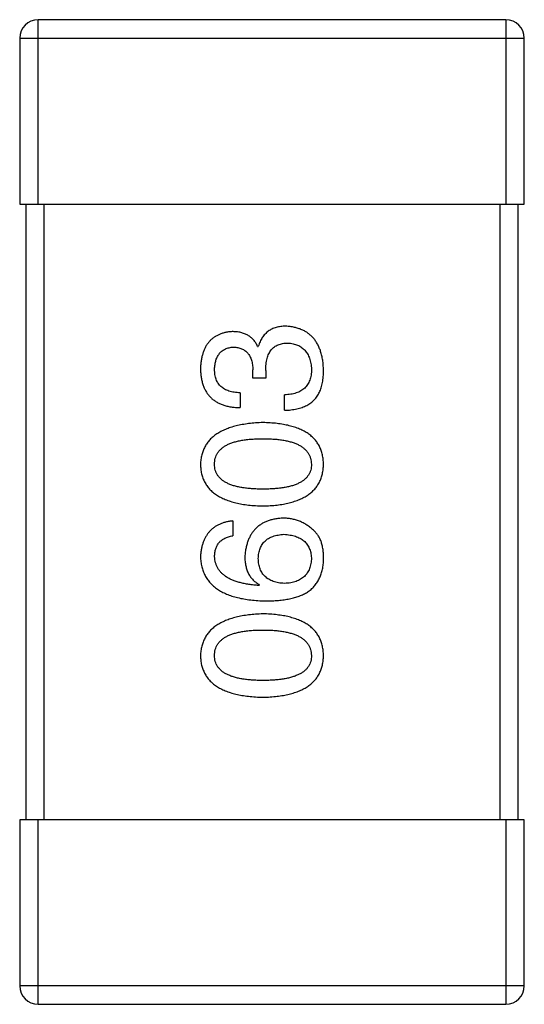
# Model space of a CAD drawing. Header units: millimetres. Extents: x 42 to 554, y 166 to 335.
# Tile 223 of 256: x 408.506 to 409.326, y 271.41 to 273.01. Entities that reach past the tile are written whole.
import ezdxf

# ---------------------------------------------------------------- set-up
doc = ezdxf.new("R2010")
doc.units = ezdxf.units.MM
doc.header["$LTSCALE"] = 30.734
doc.layers.get('0').update_dxf_attribs({"linetype": 'CONTINUOUS'})

msp = doc.modelspace()

# ---------------------------------------------------------------- linework, layer by layer
at = {"linetype": 'Continuous'}
for p, q in [((408.5357, 272.7097), (408.5357, 273.0097)), ((409.2957, 273.0097), (408.5357, 273.0097)), ((409.2957, 273.0097), (409.2957, 272.7097)), ((408.5057, 272.9797), (408.5057, 272.7097)), ((408.5057, 272.9797), (409.3257, 272.9797)), ((409.3257, 272.7097), (409.3257, 272.9797)), ((408.5057, 272.7097), (409.3257, 272.7097)), ((408.5157, 272.7097), (408.5157, 271.7097)), ((408.5457, 271.7097), (408.5457, 272.7097)), ((409.2857, 272.7097), (409.2857, 271.7097)), ((409.3157, 271.7097), (409.3157, 272.7097)), ((408.8924, 272.4788), (408.8934, 272.4788)), ((408.8847, 272.4274), (408.8847, 272.4405)), ((408.9055, 272.4394), (408.9055, 272.4274)), ((408.9055, 272.4274), (408.8847, 272.4274)), ((408.8639, 272.4034), (408.8639, 272.3793)), ((408.9361, 272.3749), (408.9361, 272.4001)), ((408.8519, 272.1952), (408.8519, 272.1712)), ((408.8956, 272.0914), (408.8945, 272.0903)), ((408.5057, 271.7097), (408.5057, 271.4397)), ((409.3257, 271.7097), (408.5057, 271.7097)), ((408.5357, 271.4097), (408.5357, 271.7097)), ((409.2957, 271.7097), (409.2957, 271.4097)), ((409.3257, 271.4397), (409.3257, 271.7097)), ((409.3257, 271.4397), (408.5057, 271.4397)), ((408.5357, 271.4097), (409.2957, 271.4097))]:
    msp.add_line(p, q, dxfattribs=at)
for centre, start, end in [((408.5357, 272.9797), 90, 180), ((409.2957, 272.9797), 0, 90), ((408.5357, 271.4397), 180, 270), ((409.2957, 271.4397), 270, 0)]:
    msp.add_arc(centre, 0.03, start, end, dxfattribs=at)
for points, knots in [([(408.8508, 272.5028), (408.8488, 272.5026), (408.8449, 272.5023), (408.8393, 272.5012), (408.8341, 272.4998), (408.8292, 272.4979), (408.8247, 272.4956), (408.8205, 272.4929), (408.8167, 272.4898), (408.8133, 272.4862), (408.8102, 272.4822), (408.8076, 272.4778), (408.8053, 272.4729), (408.8034, 272.4677), (408.8018, 272.462), (408.8007, 272.4559), (408.7998, 272.4495), (408.7996, 272.445), (408.7995, 272.4427)], [0, 0, 0, 0, 0.067521, 0.132139, 0.193339, 0.252064, 0.309083, 0.364848, 0.420021, 0.475612, 0.532002, 0.589602, 0.649896, 0.712634, 0.778603, 0.848416, 0.922155, 1, 1, 1, 1]), ([(408.8924, 272.4788), (408.8914, 272.4807), (408.8895, 272.4844), (408.8858, 272.4894), (408.8815, 272.4935), (408.8765, 272.497), (408.871, 272.4996), (408.8648, 272.5015), (408.858, 272.5026), (408.8533, 272.5027), (408.8508, 272.5028)], [0, 0, 0, 0, 0.125227, 0.244792, 0.361427, 0.478215, 0.59667, 0.722058, 0.856314, 1, 1, 1, 1]), ([(408.9383, 272.5115), (408.9368, 272.5115), (408.934, 272.5115), (408.93, 272.511), (408.9261, 272.5105), (408.9224, 272.5095), (408.9189, 272.5084), (408.9156, 272.507), (408.9125, 272.5053), (408.9095, 272.5034), (408.9068, 272.5012), (408.9043, 272.4988), (408.902, 272.496), (408.8999, 272.4931), (408.898, 272.4899), (408.8962, 272.4864), (408.8947, 272.4827), (408.8939, 272.4801), (408.8934, 272.4788)], [0, 0, 0, 0, 0.071215, 0.138707, 0.20396, 0.266995, 0.327734, 0.387609, 0.445602, 0.503345, 0.561136, 0.618597, 0.677672, 0.738255, 0.799989, 0.863961, 0.930555, 1, 1, 1, 1]), ([(408.9995, 272.4405), (408.9993, 272.4433), (408.9991, 272.4486), (408.9982, 272.4563), (408.9967, 272.4635), (408.9949, 272.4703), (408.9927, 272.4765), (408.9899, 272.4822), (408.9868, 272.4875), (408.9832, 272.4922), (408.9791, 272.4964), (408.9746, 272.5001), (408.9696, 272.5033), (408.9642, 272.506), (408.9583, 272.5082), (408.952, 272.5098), (408.9453, 272.511), (408.9406, 272.5114), (408.9383, 272.5115)], [0, 0, 0, 0, 0.078078, 0.151942, 0.221594, 0.28726, 0.350176, 0.409768, 0.467648, 0.523784, 0.578904, 0.634014, 0.689819, 0.746826, 0.805875, 0.867063, 0.931764, 1, 1, 1, 1]), ([(408.9055, 272.4394), (408.9055, 272.4412), (408.9055, 272.4447), (408.906, 272.4498), (408.9066, 272.4546), (408.9077, 272.4589), (408.9089, 272.463), (408.9104, 272.4667), (408.9123, 272.47), (408.9144, 272.473), (408.9168, 272.4757), (408.9195, 272.478), (408.9225, 272.4799), (408.9258, 272.4815), (408.9293, 272.4827), (408.9331, 272.4836), (408.9372, 272.4841), (408.9401, 272.4842), (408.9415, 272.4842)], [0, 0, 0, 0, 0.082495, 0.159728, 0.232496, 0.300725, 0.365163, 0.425859, 0.483728, 0.538892, 0.592921, 0.646195, 0.699968, 0.754746, 0.811387, 0.870806, 0.933482, 1, 1, 1, 1]), ([(408.9415, 272.4842), (408.943, 272.4841), (408.9458, 272.4839), (408.95, 272.4832), (408.9538, 272.4822), (408.9574, 272.4808), (408.9608, 272.4792), (408.9639, 272.4773), (408.9666, 272.475), (408.9692, 272.4725), (408.9715, 272.4697), (408.9735, 272.4665), (408.9752, 272.4631), (408.9767, 272.4594), (408.9778, 272.4553), (408.9788, 272.451), (408.9795, 272.4464), (408.9797, 272.4432), (408.9798, 272.4416)], [0, 0, 0, 0, 0.068514, 0.133941, 0.195994, 0.255362, 0.312994, 0.369441, 0.424687, 0.480522, 0.537148, 0.594801, 0.654411, 0.716817, 0.781981, 0.850498, 0.923306, 1, 1, 1, 1]), ([(408.8224, 272.4416), (408.8225, 272.443), (408.8226, 272.4457), (408.8231, 272.4495), (408.8238, 272.4531), (408.8246, 272.4565), (408.8258, 272.4597), (408.8272, 272.4626), (408.8287, 272.4652), (408.8305, 272.4676), (408.8326, 272.4697), (408.8349, 272.4716), (408.8373, 272.4733), (408.84, 272.4747), (408.843, 272.4758), (408.8461, 272.4767), (408.8495, 272.4773), (408.8518, 272.4776), (408.853, 272.4777)], [0, 0, 0, 0, 0.078051, 0.151197, 0.220412, 0.286742, 0.34933, 0.409464, 0.467368, 0.52298, 0.578639, 0.633998, 0.690142, 0.746855, 0.805868, 0.867776, 0.932345, 1, 1, 1, 1]), ([(408.853, 272.4777), (408.8543, 272.4776), (408.8567, 272.4774), (408.8602, 272.4769), (408.8634, 272.4761), (408.8664, 272.475), (408.8693, 272.4737), (408.8718, 272.472), (408.8742, 272.4701), (408.8763, 272.4679), (408.8782, 272.4654), (408.8798, 272.4626), (408.8812, 272.4596), (408.8824, 272.4563), (408.8833, 272.4527), (408.884, 272.4489), (408.8845, 272.4448), (408.8846, 272.442), (408.8847, 272.4405)], [0, 0, 0, 0, 0.067741, 0.131599, 0.192143, 0.249977, 0.306453, 0.361639, 0.416449, 0.471489, 0.527582, 0.584873, 0.644974, 0.70814, 0.77492, 0.845909, 0.920585, 1, 1, 1, 1]), ([(408.7995, 272.4427), (408.7995, 272.4402), (408.7997, 272.4353), (408.8006, 272.4282), (408.8019, 272.4216), (408.8038, 272.4154), (408.8061, 272.4098), (408.8089, 272.4046), (408.8122, 272.3998), (408.8161, 272.3956), (408.8203, 272.3919), (408.8252, 272.3886), (408.8304, 272.3859), (408.8362, 272.3835), (408.8425, 272.3817), (408.8492, 272.3804), (408.8564, 272.3796), (408.8614, 272.3794), (408.8639, 272.3793)], [0, 0, 0, 0, 0.073232, 0.142595, 0.207997, 0.270074, 0.329156, 0.386529, 0.441846, 0.496976, 0.551877, 0.607941, 0.665637, 0.725446, 0.788542, 0.855101, 0.925196, 1, 1, 1, 1]), ([(408.8639, 272.4034), (408.8623, 272.4034), (408.859, 272.4036), (408.8543, 272.4042), (408.8499, 272.4049), (408.8458, 272.4061), (408.8421, 272.4075), (408.8387, 272.4092), (408.8355, 272.4111), (408.8328, 272.4134), (408.8303, 272.4159), (408.8282, 272.4188), (408.8264, 272.4219), (408.8249, 272.4253), (408.8238, 272.429), (408.823, 272.4329), (408.8225, 272.4372), (408.8224, 272.4401), (408.8224, 272.4416)], [0, 0, 0, 0, 0.078134, 0.15164, 0.221358, 0.286689, 0.348614, 0.407697, 0.464247, 0.520153, 0.574432, 0.629291, 0.684538, 0.742032, 0.801329, 0.863637, 0.930123, 1, 1, 1, 1]), ([(408.9798, 272.4416), (408.9798, 272.44), (408.9797, 272.4368), (408.9792, 272.4322), (408.9783, 272.4279), (408.9771, 272.4239), (408.9756, 272.4202), (408.9737, 272.4168), (408.9715, 272.4137), (408.9689, 272.4109), (408.966, 272.4085), (408.9627, 272.4063), (408.9591, 272.4045), (408.9551, 272.403), (408.9508, 272.4018), (408.9462, 272.4009), (408.9413, 272.4003), (408.9378, 272.4001), (408.9361, 272.4001)], [0, 0, 0, 0, 0.071272, 0.13882, 0.201858, 0.262757, 0.320043, 0.376709, 0.431462, 0.486034, 0.541209, 0.597703, 0.65589, 0.717768, 0.782056, 0.850407, 0.92277, 1, 1, 1, 1]), ([(408.9929, 272.4044), (408.9934, 272.4056), (408.9945, 272.4079), (408.9958, 272.4117), (408.997, 272.4157), (408.9978, 272.4201), (408.9986, 272.4248), (408.9991, 272.4297), (408.9994, 272.435), (408.9994, 272.4386), (408.9995, 272.4405)], [0, 0, 0, 0, 0.101955, 0.208983, 0.322698, 0.44339, 0.570851, 0.70629, 0.84885, 1, 1, 1, 1]), ([(408.9361, 272.3749), (408.9379, 272.375), (408.9413, 272.3751), (408.9464, 272.3756), (408.9513, 272.3763), (408.956, 272.3771), (408.9604, 272.3783), (408.9645, 272.3795), (408.9684, 272.3811), (408.9721, 272.3828), (408.9756, 272.3848), (408.9788, 272.3869), (408.9817, 272.3893), (408.9845, 272.3919), (408.987, 272.3947), (408.9892, 272.3978), (408.9912, 272.401), (408.9923, 272.4033), (408.9929, 272.4044)], [0, 0, 0, 0, 0.078937, 0.154495, 0.226898, 0.296844, 0.363348, 0.427781, 0.48946, 0.549586, 0.607902, 0.664733, 0.720805, 0.776157, 0.831175, 0.886736, 0.943094, 1, 1, 1, 1]), ([(408.9011, 272.355), (408.8971, 272.3548), (408.8893, 272.3545), (408.878, 272.3534), (408.8674, 272.3518), (408.8576, 272.3497), (408.8486, 272.3472), (408.8403, 272.3442), (408.8328, 272.3406), (408.826, 272.3366), (408.82, 272.3321), (408.8147, 272.3272), (408.8102, 272.3217), (408.8065, 272.3157), (408.8036, 272.3093), (408.8014, 272.3024), (408.7999, 272.295), (408.7996, 272.2899), (408.7995, 272.2873)], [0, 0, 0, 0, 0.088475, 0.171606, 0.249595, 0.322626, 0.391327, 0.455765, 0.516374, 0.573675, 0.628522, 0.681161, 0.732559, 0.783563, 0.83504, 0.887639, 0.942585, 1, 1, 1, 1]), ([(408.9995, 272.2873), (408.9993, 272.2899), (408.9991, 272.2951), (408.9978, 272.3026), (408.9958, 272.3096), (408.9931, 272.3161), (408.9895, 272.3222), (408.9852, 272.3277), (408.9801, 272.3327), (408.9743, 272.3372), (408.9677, 272.3412), (408.9604, 272.3446), (408.9524, 272.3476), (408.9436, 272.3501), (408.934, 272.3521), (408.9237, 272.3536), (408.9127, 272.3546), (408.905, 272.3549), (408.9011, 272.355)], [0, 0, 0, 0, 0.059134, 0.115603, 0.169236, 0.221572, 0.273254, 0.32474, 0.377319, 0.431815, 0.488555, 0.548609, 0.612242, 0.680182, 0.75251, 0.829782, 0.91231, 1, 1, 1, 1]), ([(408.8224, 272.2873), (408.8225, 272.2889), (408.8226, 272.2922), (408.8235, 272.297), (408.825, 272.3014), (408.8272, 272.3055), (408.8301, 272.3093), (408.8334, 272.3127), (408.8375, 272.3158), (408.8421, 272.3186), (408.8474, 272.321), (408.8533, 272.3231), (408.8597, 272.3249), (408.8668, 272.3263), (408.8745, 272.3274), (408.8828, 272.3282), (408.8918, 272.3287), (408.8979, 272.3288), (408.9011, 272.3288)], [0, 0, 0, 0, 0.050604, 0.098688, 0.145699, 0.191791, 0.238625, 0.286717, 0.337546, 0.391814, 0.449755, 0.512106, 0.579685, 0.652048, 0.730262, 0.814146, 0.904281, 1, 1, 1, 1]), ([(408.9011, 272.3288), (408.9042, 272.3288), (408.9103, 272.3287), (408.9191, 272.3282), (408.9273, 272.3274), (408.9349, 272.3263), (408.942, 272.3249), (408.9484, 272.3231), (408.9543, 272.321), (408.9595, 272.3186), (408.9642, 272.3158), (408.9682, 272.3127), (408.9717, 272.3093), (408.9745, 272.3055), (408.9768, 272.3014), (408.9784, 272.297), (408.9795, 272.2922), (408.9797, 272.2889), (408.9798, 272.2873)], [0, 0, 0, 0, 0.094834, 0.184067, 0.267029, 0.344713, 0.417334, 0.484367, 0.546941, 0.604717, 0.65953, 0.710539, 0.759381, 0.806382, 0.853027, 0.900623, 0.949121, 1, 1, 1, 1]), ([(408.7995, 272.2873), (408.7996, 272.2846), (408.7998, 272.2794), (408.8011, 272.2719), (408.8032, 272.2649), (408.8061, 272.2584), (408.8097, 272.2524), (408.8142, 272.2468), (408.8194, 272.2418), (408.8254, 272.2374), (408.8322, 272.2334), (408.8398, 272.2299), (408.8481, 272.2269), (408.8572, 272.2244), (408.8671, 272.2224), (408.8777, 272.2209), (408.8892, 272.2199), (408.897, 272.2196), (408.9011, 272.2195)], [0, 0, 0, 0, 0.057911, 0.113262, 0.165956, 0.217443, 0.268511, 0.319665, 0.372, 0.426129, 0.483365, 0.543779, 0.607756, 0.676562, 0.749704, 0.827713, 0.911177, 1, 1, 1, 1]), ([(408.9011, 272.2468), (408.8979, 272.2469), (408.8918, 272.2469), (408.8828, 272.2474), (408.8745, 272.2482), (408.8668, 272.2492), (408.8598, 272.2507), (408.8533, 272.2523), (408.8474, 272.2544), (408.8422, 272.2568), (408.8375, 272.2595), (408.8335, 272.2625), (408.8301, 272.2658), (408.8272, 272.2695), (408.825, 272.2735), (408.8235, 272.2778), (408.8226, 272.2824), (408.8225, 272.2856), (408.8224, 272.2873)], [0, 0, 0, 0, 0.096452, 0.187278, 0.271765, 0.350519, 0.423437, 0.491321, 0.554011, 0.612224, 0.666281, 0.717003, 0.764884, 0.811423, 0.856783, 0.902993, 0.950236, 1, 1, 1, 1]), ([(408.9011, 272.2195), (408.905, 272.2196), (408.9127, 272.2199), (408.9237, 272.2209), (408.934, 272.2224), (408.9436, 272.2244), (408.9524, 272.2269), (408.9604, 272.2299), (408.9677, 272.2334), (408.9743, 272.2374), (408.9802, 272.2418), (408.9852, 272.2469), (408.9895, 272.2524), (408.9931, 272.2584), (408.9958, 272.2649), (408.9978, 272.2719), (408.9991, 272.2794), (408.9993, 272.2846), (408.9995, 272.2873)], [0, 0, 0, 0, 0.087693, 0.170223, 0.247496, 0.319826, 0.387768, 0.451403, 0.511459, 0.568358, 0.622671, 0.675251, 0.726739, 0.778422, 0.830759, 0.884394, 0.940865, 1, 1, 1, 1]), ([(408.9798, 272.2873), (408.9797, 272.2856), (408.9796, 272.2824), (408.9787, 272.2778), (408.9772, 272.2735), (408.9749, 272.2695), (408.9721, 272.2658), (408.9687, 272.2625), (408.9647, 272.2595), (408.96, 272.2568), (408.9548, 272.2544), (408.9489, 272.2523), (408.9424, 272.2507), (408.9354, 272.2492), (408.9277, 272.2482), (408.9193, 272.2474), (408.9104, 272.2469), (408.9043, 272.2469), (408.9011, 272.2468)], [0, 0, 0, 0, 0.049766, 0.097012, 0.143225, 0.188786, 0.235079, 0.282962, 0.333687, 0.387747, 0.445963, 0.508657, 0.576545, 0.649868, 0.72822, 0.812712, 0.903543, 1, 1, 1, 1]), ([(408.8519, 272.1952), (408.8499, 272.195), (408.846, 272.1945), (408.8404, 272.1932), (408.8351, 272.1916), (408.8302, 272.1896), (408.8256, 272.1873), (408.8215, 272.1846), (408.8176, 272.1815), (408.8141, 272.1781), (408.811, 272.1742), (408.8083, 272.17), (408.8059, 272.1655), (408.8039, 272.1605), (408.8022, 272.1552), (408.8009, 272.1496), (408.8, 272.1436), (408.7996, 272.1394), (408.7995, 272.1373)], [0, 0, 0, 0, 0.06947, 0.136096, 0.199592, 0.260665, 0.319672, 0.377156, 0.433415, 0.489984, 0.546535, 0.604276, 0.663499, 0.725182, 0.788953, 0.855683, 0.926216, 1, 1, 1, 1]), ([(408.9339, 272.1996), (408.9315, 272.1995), (408.927, 272.1992), (408.9203, 272.1982), (408.9141, 272.1968), (408.9083, 272.195), (408.9029, 272.1927), (408.898, 272.1899), (408.8934, 272.1867), (408.8893, 272.183), (408.8856, 272.1788), (408.8823, 272.1743), (408.8795, 272.1692), (408.877, 272.1637), (408.875, 272.1577), (408.8734, 272.1513), (408.8722, 272.1445), (408.8718, 272.1397), (408.8716, 272.1373)], [0, 0, 0, 0, 0.071527, 0.139094, 0.20346, 0.264939, 0.323904, 0.381383, 0.437591, 0.493343, 0.549401, 0.606085, 0.664838, 0.725424, 0.788712, 0.855452, 0.925772, 1, 1, 1, 1]), ([(408.9831, 272.1799), (408.9813, 272.1815), (408.9779, 272.1846), (408.9723, 272.1886), (408.9665, 272.192), (408.9604, 272.1948), (408.9541, 272.1969), (408.9476, 272.1985), (408.9408, 272.1994), (408.9362, 272.1995), (408.9339, 272.1996)], [0, 0, 0, 0, 0.129393, 0.255335, 0.378531, 0.500878, 0.622934, 0.746191, 0.87096, 1, 1, 1, 1]), ([(408.9995, 272.1307), (408.9995, 272.1335), (408.9996, 272.139), (408.999, 272.1467), (408.9978, 272.1539), (408.9961, 272.1604), (408.9937, 272.1663), (408.9908, 272.1715), (408.9873, 272.1761), (408.9845, 272.1787), (408.9831, 272.1799)], [0, 0, 0, 0, 0.156782, 0.301945, 0.436395, 0.561474, 0.678489, 0.78853, 0.894967, 1, 1, 1, 1]), ([(408.8224, 272.1373), (408.8225, 272.1396), (408.8226, 272.1439), (408.8241, 272.15), (408.8264, 272.1554), (408.8296, 272.1601), (408.8339, 272.1641), (408.8391, 272.1672), (408.8452, 272.1697), (408.8496, 272.1707), (408.8519, 272.1712)], [0, 0, 0, 0, 0.136586, 0.261496, 0.378089, 0.490612, 0.605522, 0.725767, 0.8561, 1, 1, 1, 1]), ([(408.8934, 272.134), (408.8935, 272.1355), (408.8936, 272.1384), (408.8943, 272.1427), (408.8951, 272.1467), (408.8964, 272.1504), (408.8979, 272.1538), (408.8997, 272.157), (408.9019, 272.1599), (408.9043, 272.1625), (408.9071, 272.1648), (408.9102, 272.1669), (408.9136, 272.1686), (408.9173, 272.1702), (408.9213, 272.1713), (408.9256, 272.1723), (408.9302, 272.173), (408.9333, 272.1732), (408.935, 272.1734)], [0, 0, 0, 0, 0.069884, 0.136529, 0.199638, 0.259844, 0.317774, 0.374356, 0.430026, 0.485148, 0.5409, 0.597889, 0.657472, 0.718614, 0.783613, 0.85129, 0.923712, 1, 1, 1, 1]), ([(408.935, 272.1734), (408.9367, 272.1732), (408.9401, 272.173), (408.9449, 272.1723), (408.9495, 272.1714), (408.9537, 272.1702), (408.9576, 272.1688), (408.9612, 272.167), (408.9645, 272.1651), (408.9675, 272.1628), (408.9702, 272.1602), (408.9725, 272.1574), (408.9745, 272.1544), (408.9763, 272.151), (408.9776, 272.1474), (408.9787, 272.1436), (408.9794, 272.1394), (408.9797, 272.1366), (408.9798, 272.1351)], [0, 0, 0, 0, 0.078863, 0.153308, 0.223539, 0.289857, 0.35341, 0.413572, 0.471721, 0.528235, 0.584279, 0.638781, 0.69466, 0.751251, 0.809198, 0.869697, 0.933318, 1, 1, 1, 1]), ([(408.7995, 272.1373), (408.7996, 272.1345), (408.8, 272.1289), (408.8014, 272.1209), (408.8037, 272.1135), (408.8068, 272.1065), (408.8106, 272.1001), (408.8153, 272.0942), (408.8208, 272.0889), (408.8271, 272.0841), (408.8341, 272.0799), (408.842, 272.0761), (408.8506, 272.0729), (408.8601, 272.0704), (408.8703, 272.0682), (408.8813, 272.0667), (408.8931, 272.0655), (408.9013, 272.0653), (408.9055, 272.0652)], [0, 0, 0, 0, 0.058957, 0.115262, 0.16907, 0.221312, 0.273147, 0.324961, 0.377649, 0.432026, 0.488925, 0.549039, 0.612912, 0.680653, 0.753056, 0.830314, 0.912483, 1, 1, 1, 1]), ([(408.8945, 272.0903), (408.8917, 272.0905), (408.8862, 272.0909), (408.8783, 272.0919), (408.8708, 272.0932), (408.8639, 272.0948), (408.8575, 272.0967), (408.8517, 272.0988), (408.8463, 272.1013), (408.8415, 272.1041), (408.8373, 272.1072), (408.8335, 272.1106), (408.8303, 272.1143), (408.8277, 272.1183), (408.8255, 272.1226), (408.824, 272.1273), (408.8228, 272.1322), (408.8225, 272.1356), (408.8224, 272.1373)], [0, 0, 0, 0, 0.089218, 0.173709, 0.252753, 0.326963, 0.397099, 0.462534, 0.524018, 0.582178, 0.637235, 0.689955, 0.741228, 0.791618, 0.841661, 0.892925, 0.945259, 1, 1, 1, 1]), ([(408.8716, 272.1373), (408.8717, 272.1347), (408.8718, 272.1296), (408.8729, 272.1222), (408.8748, 272.1155), (408.8774, 272.1094), (408.8808, 272.1039), (408.885, 272.099), (408.89, 272.0948), (408.8937, 272.0925), (408.8956, 272.0914)], [0, 0, 0, 0, 0.144617, 0.279572, 0.40596, 0.526097, 0.64389, 0.760003, 0.877724, 1, 1, 1, 1]), ([(408.9361, 272.0936), (408.9344, 272.0937), (408.9311, 272.0939), (408.9264, 272.0946), (408.922, 272.0956), (408.9179, 272.0969), (408.9141, 272.0984), (408.9106, 272.1002), (408.9074, 272.1023), (408.9046, 272.1047), (408.9021, 272.1074), (408.8999, 272.1104), (408.898, 272.1136), (408.8965, 272.1172), (408.8952, 272.121), (408.8943, 272.1251), (408.8936, 272.1295), (408.8935, 272.1325), (408.8934, 272.134)], [0, 0, 0, 0, 0.076072, 0.148369, 0.216753, 0.281358, 0.342792, 0.401604, 0.458929, 0.514444, 0.569818, 0.625343, 0.681554, 0.739608, 0.800134, 0.863477, 0.929547, 1, 1, 1, 1]), ([(408.9798, 272.1351), (408.9797, 272.1335), (408.9796, 272.1304), (408.9789, 272.1259), (408.978, 272.1217), (408.9767, 272.1178), (408.9751, 272.1141), (408.9732, 272.1108), (408.971, 272.1077), (408.9683, 272.105), (408.9654, 272.1025), (408.9622, 272.1004), (408.9586, 272.0985), (408.9547, 272.0969), (408.9505, 272.0956), (408.946, 272.0946), (408.9411, 272.0939), (408.9378, 272.0937), (408.9361, 272.0936)], [0, 0, 0, 0, 0.070403, 0.137196, 0.200053, 0.260887, 0.31876, 0.37535, 0.430743, 0.485927, 0.541678, 0.598832, 0.657726, 0.719441, 0.783504, 0.851852, 0.923533, 1, 1, 1, 1]), ([(408.9732, 272.0794), (408.9752, 272.0809), (408.9792, 272.0838), (408.9844, 272.089), (408.9888, 272.0947), (408.9925, 272.1009), (408.9954, 272.1076), (408.9975, 272.1149), (408.999, 272.1226), (408.9993, 272.128), (408.9995, 272.1307)], [0, 0, 0, 0, 0.125033, 0.246266, 0.36603, 0.485265, 0.606781, 0.732144, 0.862551, 1, 1, 1, 1]), ([(408.9055, 272.0652), (408.909, 272.0652), (408.9159, 272.0652), (408.9259, 272.066), (408.9353, 272.067), (408.9441, 272.0686), (408.9523, 272.0706), (408.9599, 272.073), (408.9669, 272.0759), (408.9711, 272.0782), (408.9732, 272.0794)], [0, 0, 0, 0, 0.151498, 0.29521, 0.430242, 0.557137, 0.677306, 0.790845, 0.898111, 1, 1, 1, 1]), ([(408.9011, 272.0442), (408.8971, 272.044), (408.8893, 272.0436), (408.878, 272.0425), (408.8674, 272.0409), (408.8576, 272.0388), (408.8486, 272.0363), (408.8403, 272.0333), (408.8328, 272.0298), (408.826, 272.0257), (408.82, 272.0213), (408.8147, 272.0163), (408.8102, 272.0108), (408.8065, 272.0049), (408.8036, 271.9984), (408.8014, 271.9915), (408.7999, 271.9841), (408.7996, 271.979), (408.7995, 271.9764)], [0, 0, 0, 0, 0.088475, 0.171606, 0.249595, 0.322626, 0.391327, 0.455765, 0.516374, 0.573675, 0.628522, 0.681161, 0.732559, 0.783563, 0.83504, 0.887639, 0.942585, 1, 1, 1, 1]), ([(408.9995, 271.9764), (408.9993, 271.979), (408.9991, 271.9842), (408.9978, 271.9917), (408.9958, 271.9987), (408.9931, 272.0053), (408.9895, 272.0113), (408.9852, 272.0168), (408.9801, 272.0218), (408.9743, 272.0263), (408.9677, 272.0303), (408.9604, 272.0338), (408.9524, 272.0368), (408.9436, 272.0392), (408.934, 272.0413), (408.9237, 272.0427), (408.9127, 272.0438), (408.905, 272.044), (408.9011, 272.0442)], [0, 0, 0, 0, 0.059134, 0.115603, 0.169236, 0.221572, 0.273254, 0.32474, 0.377319, 0.431815, 0.488555, 0.548609, 0.612242, 0.680182, 0.75251, 0.829782, 0.91231, 1, 1, 1, 1]), ([(408.8224, 271.9764), (408.8225, 271.9781), (408.8226, 271.9813), (408.8235, 271.9861), (408.825, 271.9905), (408.8272, 271.9947), (408.8301, 271.9984), (408.8334, 272.0018), (408.8375, 272.0049), (408.8421, 272.0077), (408.8474, 272.0101), (408.8533, 272.0122), (408.8597, 272.014), (408.8668, 272.0154), (408.8745, 272.0166), (408.8828, 272.0174), (408.8918, 272.0178), (408.8979, 272.0179), (408.9011, 272.0179)], [0, 0, 0, 0, 0.050604, 0.098688, 0.145699, 0.191791, 0.238625, 0.286717, 0.337546, 0.391814, 0.449755, 0.512106, 0.579685, 0.652048, 0.730262, 0.814146, 0.904281, 1, 1, 1, 1]), ([(408.9011, 272.0179), (408.9042, 272.0179), (408.9103, 272.0178), (408.9191, 272.0174), (408.9273, 272.0166), (408.9349, 272.0154), (408.942, 272.014), (408.9484, 272.0122), (408.9543, 272.0101), (408.9595, 272.0077), (408.9642, 272.0049), (408.9682, 272.0018), (408.9717, 271.9984), (408.9745, 271.9946), (408.9768, 271.9905), (408.9784, 271.9861), (408.9795, 271.9814), (408.9797, 271.9781), (408.9798, 271.9764)], [0, 0, 0, 0, 0.094834, 0.184067, 0.267029, 0.344713, 0.417334, 0.484367, 0.546941, 0.604717, 0.65953, 0.710539, 0.759381, 0.806382, 0.853027, 0.900623, 0.949121, 1, 1, 1, 1]), ([(408.7995, 271.9764), (408.7996, 271.9737), (408.7998, 271.9686), (408.8011, 271.9611), (408.8032, 271.9541), (408.8061, 271.9475), (408.8097, 271.9415), (408.8142, 271.936), (408.8194, 271.931), (408.8254, 271.9265), (408.8322, 271.9225), (408.8398, 271.919), (408.8481, 271.916), (408.8572, 271.9136), (408.8671, 271.9115), (408.8777, 271.9101), (408.8892, 271.909), (408.897, 271.9088), (408.9011, 271.9086)], [0, 0, 0, 0, 0.057911, 0.113262, 0.165956, 0.217443, 0.268511, 0.319665, 0.372, 0.426129, 0.483365, 0.543779, 0.607756, 0.676562, 0.749704, 0.827713, 0.911177, 1, 1, 1, 1]), ([(408.9011, 271.936), (408.8979, 271.936), (408.8918, 271.936), (408.8828, 271.9365), (408.8745, 271.9373), (408.8668, 271.9383), (408.8598, 271.9398), (408.8533, 271.9415), (408.8474, 271.9436), (408.8422, 271.9459), (408.8375, 271.9486), (408.8335, 271.9516), (408.8301, 271.955), (408.8272, 271.9586), (408.825, 271.9626), (408.8235, 271.9669), (408.8226, 271.9716), (408.8225, 271.9748), (408.8224, 271.9764)], [0, 0, 0, 0, 0.096452, 0.187278, 0.271765, 0.350519, 0.423437, 0.491321, 0.554011, 0.612224, 0.666281, 0.717003, 0.764884, 0.811423, 0.856783, 0.902993, 0.950236, 1, 1, 1, 1]), ([(408.9011, 271.9086), (408.905, 271.9088), (408.9127, 271.909), (408.9237, 271.9101), (408.934, 271.9115), (408.9436, 271.9135), (408.9524, 271.916), (408.9604, 271.919), (408.9677, 271.9225), (408.9743, 271.9265), (408.9802, 271.931), (408.9852, 271.936), (408.9895, 271.9415), (408.9931, 271.9475), (408.9958, 271.9541), (408.9978, 271.9611), (408.9991, 271.9686), (408.9993, 271.9737), (408.9995, 271.9764)], [0, 0, 0, 0, 0.087693, 0.170223, 0.247496, 0.319826, 0.387768, 0.451403, 0.511459, 0.568358, 0.622671, 0.675251, 0.726739, 0.778422, 0.830759, 0.884394, 0.940865, 1, 1, 1, 1]), ([(408.9798, 271.9764), (408.9797, 271.9748), (408.9796, 271.9716), (408.9787, 271.9669), (408.9772, 271.9626), (408.9749, 271.9586), (408.9721, 271.9549), (408.9687, 271.9516), (408.9647, 271.9486), (408.96, 271.9459), (408.9548, 271.9436), (408.9489, 271.9415), (408.9424, 271.9398), (408.9354, 271.9384), (408.9277, 271.9373), (408.9193, 271.9365), (408.9104, 271.936), (408.9043, 271.936), (408.9011, 271.936)], [0, 0, 0, 0, 0.049766, 0.097012, 0.143225, 0.188786, 0.235079, 0.282962, 0.333687, 0.387747, 0.445963, 0.508657, 0.576545, 0.649868, 0.72822, 0.812712, 0.903543, 1, 1, 1, 1])]:
    msp.add_open_spline(points, degree=3, knots=knots, dxfattribs=at)

doc.saveas('drawing.dxf')
